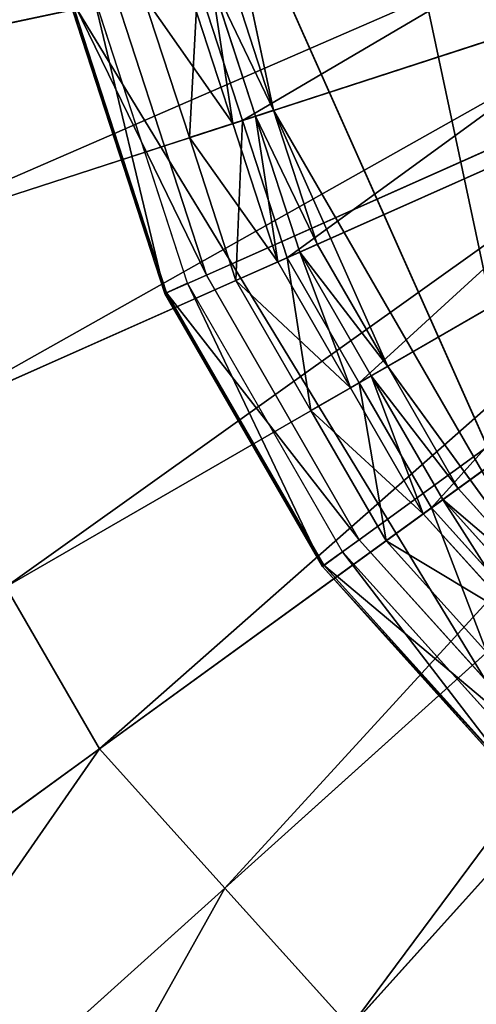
# Model space of a CAD drawing. Extents: x 0 to 22.9, y 0 to 20.5.
# Tile 69 of 233: x 3.918 to 4.357, y 13.695 to 14.641. Entities that reach past the tile are written whole.
import ezdxf

# ---------------------------------------------------------------- set-up
doc = ezdxf.new("R2010")
doc.units = 0
doc.header["$MEASUREMENT"] = 0
doc.layers.get('0').update_dxf_attribs({"color": 13, "linetype": 'CONTINUOUS'})
for name, color, linetype in [('CAST_IRON_-_PLATES_4', 27, 'CONTINUOUS'), ('GALVANIZED_METAL', 252, 'CONTINUOUS'), ('STAINLESS_STEEL', 251, 'CONTINUOUS')]:
    doc.layers.add(name, color=color, linetype=linetype)

# ---------------------------------------------------------------- blocks, each defined once
blk = doc.blocks.new('NGM5458UC_TRADECAD_DXF')
at = {"layer": 'CAST_IRON_-_PLATES_4', "color": 0}
for p, q in [((5.3812, 14.9675, 3.2743), (4.0976, 14.396, 3.2743)), ((5.3812, 14.9675, 3.2743), (4.0976, 14.396, 3.2743)), ((5.3812, 14.9675, 3.2743), (4.2444, 14.1416, 3.2743)), ((5.3812, 14.9675, 3.2743), (4.2444, 14.1416, 3.2743)), ((4.0577, 14.3782, 3.1451), (3.9641, 14.6663, 3.1451)), ((4.0577, 14.3782, 3.1451), (3.9641, 14.6663, 3.1451)), ((3.9659, 14.6667, 3.2097), (4.0594, 14.379, 3.2097)), ((3.9659, 14.6667, 3.2097), (4.0594, 14.379, 3.2097)), ((4.0795, 14.388, 3.1451), (3.9875, 14.6713, 3.1451)), ((4.0976, 14.396, 3.2743), (4.0068, 14.6754, 3.2743)), ((4.0976, 14.396, 3.2743), (4.0068, 14.6754, 3.2743)), ((4.0976, 14.396, 3.2743), (4.0594, 14.379, 3.2097)), ((4.0976, 14.396, 3.2743), (4.0594, 14.379, 3.2097)), ((4.2444, 14.1416, 3.2743), (4.0976, 14.396, 3.2743)), ((4.2444, 14.1416, 3.2743), (4.0976, 14.396, 3.2743)), ((4.0577, 14.3782, 3.1451), (4.0795, 14.388, 3.1451)), ((4.0577, 14.3782, 3.1451), (4.0795, 14.388, 3.1451)), ((4.2285, 14.13, 3.1451), (4.0795, 14.388, 3.1451)), ((4.0594, 14.379, 3.2097), (4.0577, 14.3782, 3.1451)), ((4.0594, 14.379, 3.2097), (4.0577, 14.3782, 3.1451)), ((4.2091, 14.1159, 3.1451), (4.0577, 14.3782, 3.1451)), ((4.2091, 14.1159, 3.1451), (4.0577, 14.3782, 3.1451)), ((4.0594, 14.379, 3.2097), (4.2106, 14.117, 3.2097)), ((4.0594, 14.379, 3.2097), (4.2106, 14.117, 3.2097)), ((4.2444, 14.1416, 3.2743), (4.2106, 14.117, 3.2097)), ((4.2444, 14.1416, 3.2743), (4.2106, 14.117, 3.2097)), ((4.441, 13.9233, 3.2743), (4.2444, 14.1416, 3.2743)), ((4.441, 13.9233, 3.2743), (4.2444, 14.1416, 3.2743)), ((4.2091, 14.1159, 3.1451), (4.2285, 14.13, 3.1451)), ((4.2091, 14.1159, 3.1451), (4.2285, 14.13, 3.1451)), ((4.4278, 13.9086, 3.1451), (4.2285, 14.13, 3.1451)), ((4.2106, 14.117, 3.2097), (4.2091, 14.1159, 3.1451)), ((4.2106, 14.117, 3.2097), (4.2091, 14.1159, 3.1451)), ((4.4118, 13.8908, 3.1451), (4.2091, 14.1159, 3.1451)), ((4.4118, 13.8908, 3.1451), (4.2091, 14.1159, 3.1451)), ((4.2106, 14.117, 3.2097), (4.413, 13.8922, 3.2097)), ((4.2106, 14.117, 3.2097), (4.413, 13.8922, 3.2097))]:
    blk.add_line(p, q, dxfattribs=at)
at = {"layer": 'STAINLESS_STEEL', "color": 0}
for p, q in [((10.3994, 4.0945, 1.9807), (1.0824, 19.4007, 1.9807)), ((10.3994, 4.0945, 1.9807), (1.0824, 19.4007, 1.9807)), ((4.1062, 14.8178, 3.143), (4.1622, 14.5543, 3.143)), ((4.1062, 14.8178, 3.143), (4.1622, 14.5543, 3.143)), ((4.1062, 14.8178, 3.143), (4.4301, 14.0903, 3.143)), ((4.1062, 14.8178, 3.143), (4.4301, 14.0903, 3.143)), ((4.5818, 14.7812, 2.419), (3.7038, 14.5946, 2.3976)), ((4.5818, 14.7812, 2.419), (3.7038, 14.5946, 2.3976)), ((4.6084, 14.6993, 2.419), (3.7594, 14.4234, 2.3976)), ((4.6084, 14.6993, 2.419), (3.7594, 14.4234, 2.3976)), ((4.0893, 14.6765, 2.5488), (4.1322, 14.5445, 2.5488)), ((4.0893, 14.6765, 2.5488), (4.1322, 14.5445, 2.5488)), ((4.1448, 14.5487, 2.9088), (4.1024, 14.6793, 2.9088)), ((4.1024, 14.6793, 2.9767), (4.1448, 14.5487, 2.9767)), ((4.1448, 14.5487, 2.9088), (4.1024, 14.6793, 2.9088)), ((4.1024, 14.6793, 2.9767), (4.1448, 14.5487, 2.9767)), ((4.1204, 14.6831, 3.143), (4.1622, 14.5543, 3.143)), ((4.1204, 14.6831, 3.143), (4.1622, 14.5543, 3.143)), ((4.537, 14.6761, 2.5309), (4.1322, 14.5445, 2.5488)), ((4.537, 14.6761, 2.5309), (4.1322, 14.5445, 2.5488)), ((4.1231, 14.5416, 2.9088), (4.0799, 14.6745, 2.9088)), ((4.1231, 14.5416, 2.9088), (4.0799, 14.6745, 2.9088)), ((4.0813, 14.528, 2.6043), (4.0367, 14.6653, 2.6043)), ((4.0813, 14.528, 2.6043), (4.0367, 14.6653, 2.6043)), ((4.6351, 14.6174, 2.419), (3.815, 14.2523, 2.3976)), ((4.6351, 14.6174, 2.419), (3.815, 14.2523, 2.3976)), ((4.566, 14.5867, 2.5309), (4.1751, 14.4126, 2.5488)), ((4.566, 14.5867, 2.5309), (4.1751, 14.4126, 2.5488)), ((4.1448, 14.5487, 2.9767), (4.1622, 14.5543, 3.143)), ((4.1448, 14.5487, 2.9767), (4.1622, 14.5543, 3.143)), ((4.1622, 14.5543, 3.143), (4.2041, 14.4255, 3.143)), ((4.1622, 14.5543, 3.143), (4.2041, 14.4255, 3.143)), ((4.1622, 14.5543, 3.143), (4.2718, 14.3082, 3.143)), ((4.1622, 14.5543, 3.143), (4.2718, 14.3082, 3.143)), ((4.1322, 14.5445, 2.5488), (4.0813, 14.528, 2.6043)), ((4.1322, 14.5445, 2.5488), (4.0813, 14.528, 2.6043)), ((4.1231, 14.5416, 2.9088), (4.1448, 14.5487, 2.9088)), ((4.1231, 14.5416, 2.9088), (4.1448, 14.5487, 2.9088)), ((4.1322, 14.5445, 2.5488), (4.1751, 14.4126, 2.5488)), ((4.1322, 14.5445, 2.5488), (4.1751, 14.4126, 2.5488)), ((4.1873, 14.418, 2.9088), (4.1448, 14.5487, 2.9088)), ((4.1448, 14.5487, 2.9088), (4.1448, 14.5487, 2.9767)), ((4.1448, 14.5487, 2.9767), (4.1873, 14.418, 2.9767)), ((4.1448, 14.5487, 2.9088), (4.1448, 14.5487, 2.9767)), ((4.1873, 14.418, 2.9088), (4.1448, 14.5487, 2.9088)), ((4.1448, 14.5487, 2.9767), (4.1873, 14.418, 2.9767)), ((4.6781, 14.5428, 2.419), (3.905, 14.0964, 2.3976)), ((4.6781, 14.5428, 2.419), (3.905, 14.0964, 2.3976)), ((4.0813, 14.528, 2.6043), (4.1231, 14.5416, 2.9088)), ((4.0813, 14.528, 2.6043), (4.1231, 14.5416, 2.9088)), ((4.1663, 14.4087, 2.9088), (4.1231, 14.5416, 2.9088)), ((4.1663, 14.4087, 2.9088), (4.1231, 14.5416, 2.9088)), ((4.1259, 14.3907, 2.6043), (4.0813, 14.528, 2.6043)), ((4.1259, 14.3907, 2.6043), (4.0813, 14.528, 2.6043)), ((4.613, 14.5052, 2.5309), (4.2444, 14.2924, 2.5488)), ((4.613, 14.5052, 2.5309), (4.2444, 14.2924, 2.5488)), ((3.995, 13.9406, 2.3976), (4.7212, 14.4682, 2.419)), ((3.995, 13.9406, 2.3976), (4.7212, 14.4682, 2.419)), ((4.1873, 14.418, 2.9767), (4.2041, 14.4255, 3.143)), ((4.1873, 14.418, 2.9767), (4.2041, 14.4255, 3.143)), ((4.2041, 14.4255, 3.143), (4.2718, 14.3082, 3.143)), ((4.2041, 14.4255, 3.143), (4.2718, 14.3082, 3.143)), ((4.3138, 14.1722, 2.5488), (4.6601, 14.4238, 2.5309)), ((4.3138, 14.1722, 2.5488), (4.6601, 14.4238, 2.5309)), ((4.1751, 14.4126, 2.5488), (4.1259, 14.3907, 2.6043)), ((4.1751, 14.4126, 2.5488), (4.1259, 14.3907, 2.6043)), ((4.1663, 14.4087, 2.9088), (4.1873, 14.418, 2.9088)), ((4.1663, 14.4087, 2.9088), (4.1873, 14.418, 2.9088)), ((4.1751, 14.4126, 2.5488), (4.2444, 14.2924, 2.5488)), ((4.1751, 14.4126, 2.5488), (4.2444, 14.2924, 2.5488)), ((4.256, 14.2991, 2.9088), (4.1873, 14.418, 2.9088)), ((4.1873, 14.418, 2.9088), (4.1873, 14.418, 2.9767)), ((4.1873, 14.418, 2.9767), (4.256, 14.2991, 2.9767)), ((4.1873, 14.418, 2.9088), (4.1873, 14.418, 2.9767)), ((4.256, 14.2991, 2.9088), (4.1873, 14.418, 2.9088)), ((4.1873, 14.418, 2.9767), (4.256, 14.2991, 2.9767)), ((4.7788, 14.4042, 2.419), (4.1154, 13.8069, 2.3976)), ((4.7788, 14.4042, 2.419), (4.1154, 13.8069, 2.3976)), ((4.1259, 14.3907, 2.6043), (4.1663, 14.4087, 2.9088)), ((4.1259, 14.3907, 2.6043), (4.1663, 14.4087, 2.9088)), ((4.2362, 14.2876, 2.9088), (4.1663, 14.4087, 2.9088)), ((4.2362, 14.2876, 2.9088), (4.1663, 14.4087, 2.9088)), ((4.1981, 14.2657, 2.6043), (4.1259, 14.3907, 2.6043)), ((4.1981, 14.2657, 2.6043), (4.1259, 14.3907, 2.6043)), ((4.8364, 14.3402, 2.419), (4.2358, 13.6731, 2.3976)), ((4.8364, 14.3402, 2.419), (4.2358, 13.6731, 2.3976)), ((4.256, 14.2991, 2.9767), (4.2718, 14.3082, 3.143)), ((4.256, 14.2991, 2.9767), (4.2718, 14.3082, 3.143)), ((4.2718, 14.3082, 3.143), (4.3395, 14.1909, 3.143)), ((4.2718, 14.3082, 3.143), (4.3395, 14.1909, 3.143)), ((4.2718, 14.3082, 3.143), (4.4301, 14.0903, 3.143)), ((4.2718, 14.3082, 3.143), (4.4301, 14.0903, 3.143)), ((4.2362, 14.2876, 2.9088), (4.256, 14.2991, 2.9088)), ((4.2362, 14.2876, 2.9088), (4.256, 14.2991, 2.9088)), ((4.256, 14.2991, 2.9767), (4.256, 14.2991, 2.9088)), ((4.256, 14.2991, 2.9088), (4.3246, 14.1801, 2.9088)), ((4.256, 14.2991, 2.9088), (4.3246, 14.1801, 2.9088)), ((4.256, 14.2991, 2.9767), (4.256, 14.2991, 2.9088)), ((4.256, 14.2991, 2.9767), (4.3246, 14.1801, 2.9767)), ((4.256, 14.2991, 2.9767), (4.3246, 14.1801, 2.9767)), ((4.2444, 14.2924, 2.5488), (4.1981, 14.2657, 2.6043)), ((4.2444, 14.2924, 2.5488), (4.1981, 14.2657, 2.6043)), ((4.2444, 14.2924, 2.5488), (4.3138, 14.1722, 2.5488)), ((4.2444, 14.2924, 2.5488), (4.3138, 14.1722, 2.5488)), ((4.1981, 14.2657, 2.6043), (4.2362, 14.2876, 2.9088)), ((4.1981, 14.2657, 2.6043), (4.2362, 14.2876, 2.9088)), ((4.306, 14.1666, 2.9088), (4.2362, 14.2876, 2.9088)), ((4.306, 14.1666, 2.9088), (4.2362, 14.2876, 2.9088)), ((4.2703, 14.1406, 2.6043), (4.1981, 14.2657, 2.6043)), ((4.2703, 14.1406, 2.6043), (4.1981, 14.2657, 2.6043)), ((4.3246, 14.1801, 2.9767), (4.3395, 14.1909, 3.143)), ((4.3246, 14.1801, 2.9767), (4.3395, 14.1909, 3.143)), ((4.3395, 14.1909, 3.143), (4.4301, 14.0903, 3.143)), ((4.3395, 14.1909, 3.143), (4.4301, 14.0903, 3.143)), ((4.306, 14.1666, 2.9088), (4.3246, 14.1801, 2.9088)), ((4.306, 14.1666, 2.9088), (4.3246, 14.1801, 2.9088)), ((4.3246, 14.1801, 2.9088), (4.4166, 14.078, 2.9088)), ((4.3246, 14.1801, 2.9088), (4.4166, 14.078, 2.9088)), ((4.3246, 14.1801, 2.9088), (4.3246, 14.1801, 2.9767)), ((4.3246, 14.1801, 2.9767), (4.4166, 14.078, 2.9767)), ((4.3246, 14.1801, 2.9088), (4.3246, 14.1801, 2.9767)), ((4.3246, 14.1801, 2.9767), (4.4166, 14.078, 2.9767)), ((4.3138, 14.1722, 2.5488), (4.2703, 14.1406, 2.6043)), ((4.3138, 14.1722, 2.5488), (4.2703, 14.1406, 2.6043)), ((4.2703, 14.1406, 2.6043), (4.306, 14.1666, 2.9088)), ((4.2703, 14.1406, 2.6043), (4.306, 14.1666, 2.9088)), ((4.3996, 14.0627, 2.9088), (4.306, 14.1666, 2.9088)), ((4.3996, 14.0627, 2.9088), (4.306, 14.1666, 2.9088)), ((4.3138, 14.1722, 2.5488), (4.4067, 14.0691, 2.5488)), ((4.3138, 14.1722, 2.5488), (4.4067, 14.0691, 2.5488)), ((4.3669, 14.0333, 2.6043), (4.2703, 14.1406, 2.6043)), ((4.3669, 14.0333, 2.6043), (4.2703, 14.1406, 2.6043)), ((3.995, 13.9406, 2.3976), (3.905, 14.0964, 2.3976)), ((3.995, 13.9406, 2.3976), (3.905, 14.0964, 2.3976)), ((3.3727, 13.4885, 1.9943), (3.995, 13.9406, 2.3976)), ((3.3727, 13.4885, 1.9943), (3.995, 13.9406, 2.3976)), ((4.1154, 13.8069, 2.3976), (3.995, 13.9406, 2.3976)), ((4.1154, 13.8069, 2.3976), (3.995, 13.9406, 2.3976)), ((3.5469, 13.295, 1.9943), (4.1154, 13.8069, 2.3976)), ((3.5469, 13.295, 1.9943), (4.1154, 13.8069, 2.3976)), ((4.2358, 13.6731, 2.3976), (4.1154, 13.8069, 2.3976)), ((4.2358, 13.6731, 2.3976), (4.1154, 13.8069, 2.3976))]:
    blk.add_line(p, q, dxfattribs=at)
at = {"layer": 'CAST_IRON_-_PLATES_4', "color": 0}
mesh = blk.add_polyface(dxfattribs=at)
corners = [(5.3812, 14.9675, 3.2743), (4.0976, 14.396, 3.2743), (4.0068, 14.6754, 3.2743)]
mesh.append_faces([[corners[k] for k in face] for face in [(0, 1, 2)]], dxfattribs={"color": 0})
mesh = blk.add_polyface(dxfattribs=at)
corners = [(5.3812, 14.9675, 3.2743), (4.2444, 14.1416, 3.2743), (4.0976, 14.396, 3.2743)]
mesh.append_faces([[corners[k] for k in face] for face in [(0, 1, 2)]], dxfattribs={"color": 0})
mesh = blk.add_polyface(dxfattribs=at)
corners = [(5.3812, 14.9675, 3.2743), (4.441, 13.9233, 3.2743), (4.2444, 14.1416, 3.2743)]
mesh.append_faces([[corners[k] for k in face] for face in [(0, 1, 2)]], dxfattribs={"color": 0})
mesh = blk.add_polyface(dxfattribs=at)
corners = [(4.0577, 14.3782, 3.1451), (3.9875, 14.6713, 3.1451), (3.9641, 14.6663, 3.1451), (4.0795, 14.388, 3.1451)]
mesh.append_faces([[corners[k] for k in face] for face in [(0, 1, 2), (1, 0, 3)]], dxfattribs={"vtx0": -1, "color": 0})
mesh = blk.add_polyface(dxfattribs=at)
corners = [(3.9641, 14.6663, 3.1451), (4.0594, 14.379, 3.2097), (4.0577, 14.3782, 3.1451), (3.9659, 14.6667, 3.2097)]
mesh.append_faces([[corners[k] for k in face] for face in [(0, 1, 2), (1, 0, 3)]], dxfattribs={"vtx0": -1, "color": 0})
mesh = blk.add_polyface(dxfattribs=at)
corners = [(3.9659, 14.6667, 3.2097), (4.0976, 14.396, 3.2743), (4.0594, 14.379, 3.2097), (4.0068, 14.6754, 3.2743)]
mesh.append_faces([[corners[k] for k in face] for face in [(0, 1, 2), (1, 0, 3)]], dxfattribs={"vtx0": -1, "color": 0})
mesh = blk.add_polyface(dxfattribs=at)
corners = [(4.0594, 14.379, 3.2097), (4.2444, 14.1416, 3.2743), (4.2106, 14.117, 3.2097), (4.0976, 14.396, 3.2743)]
mesh.append_faces([[corners[k] for k in face] for face in [(0, 1, 2), (1, 0, 3)]], dxfattribs={"vtx0": -1, "color": 0})
mesh = blk.add_polyface(dxfattribs=at)
corners = [(4.2091, 14.1159, 3.1451), (4.0795, 14.388, 3.1451), (4.0577, 14.3782, 3.1451), (4.2285, 14.13, 3.1451)]
mesh.append_faces([[corners[k] for k in face] for face in [(0, 1, 2), (1, 0, 3)]], dxfattribs={"vtx0": -1, "color": 0})
mesh = blk.add_polyface(dxfattribs=at)
corners = [(4.0577, 14.3782, 3.1451), (4.2106, 14.117, 3.2097), (4.2091, 14.1159, 3.1451), (4.0594, 14.379, 3.2097)]
mesh.append_faces([[corners[k] for k in face] for face in [(0, 1, 2), (1, 0, 3)]], dxfattribs={"vtx0": -1, "color": 0})
mesh = blk.add_polyface(dxfattribs=at)
corners = [(4.2106, 14.117, 3.2097), (4.441, 13.9233, 3.2743), (4.413, 13.8922, 3.2097), (4.2444, 14.1416, 3.2743)]
mesh.append_faces([[corners[k] for k in face] for face in [(0, 1, 2), (1, 0, 3)]], dxfattribs={"vtx0": -1, "color": 0})
mesh = blk.add_polyface(dxfattribs=at)
corners = [(4.4118, 13.8908, 3.1451), (4.2285, 14.13, 3.1451), (4.2091, 14.1159, 3.1451), (4.4278, 13.9086, 3.1451)]
mesh.append_faces([[corners[k] for k in face] for face in [(0, 1, 2), (1, 0, 3)]], dxfattribs={"vtx0": -1, "color": 0})
mesh = blk.add_polyface(dxfattribs=at)
corners = [(4.2091, 14.1159, 3.1451), (4.413, 13.8922, 3.2097), (4.4118, 13.8908, 3.1451), (4.2106, 14.117, 3.2097)]
mesh.append_faces([[corners[k] for k in face] for face in [(0, 1, 2), (1, 0, 3)]], dxfattribs={"vtx0": -1, "color": 0})
at = {"layer": 'GALVANIZED_METAL', "color": 0}
mesh = blk.add_polyface(dxfattribs=at)
corners = [(22.2899, 0.579), (0.6671, 18.884), (0.6671, 0.9145), (22.2899, 18.884)]
mesh.append_faces([[corners[k] for k in face] for face in [(0, 1, 2), (1, 0, 3)]], dxfattribs={"vtx0": -1, "color": 0})
at = {"layer": 'STAINLESS_STEEL', "color": 0}
mesh = blk.add_polyface(dxfattribs=at)
corners = [(10.9712, 19.4002, 1.9807), (10.3994, 4.0945, 1.9807), (1.0824, 19.4007, 1.9807), (10.9712, 4.6528, 1.9807)]
mesh.append_faces([[corners[k] for k in face] for face in [(0, 1, 2), (1, 0, 3)]], dxfattribs={"vtx0": -1, "color": 0})
mesh = blk.add_polyface(dxfattribs=at)
corners = [(10.3994, 4.0945, 1.9807), (1.0824, 4.0945, 1.9807), (1.0824, 19.4007, 1.9807)]
mesh.append_faces([[corners[k] for k in face] for face in [(0, 1, 2)]], dxfattribs={"color": 0})
mesh = blk.add_polyface(dxfattribs=at)
corners = [(4.1622, 15.3507, 3.143), (4.4301, 14.0903, 3.143), (4.1062, 14.8178, 3.143), (4.4301, 15.8147, 3.143)]
mesh.append_faces([[corners[k] for k in face] for face in [(0, 1, 2), (1, 0, 3)]], dxfattribs={"vtx0": -1, "color": 0})
mesh = blk.add_polyface(dxfattribs=at)
corners = [(4.5728, 14.8669, 2.419), (3.7038, 14.5946, 2.3976), (3.685, 14.7735, 2.3976), (4.5818, 14.7812, 2.419)]
mesh.append_faces([[corners[k] for k in face] for face in [(0, 1, 2), (1, 0, 3)]], dxfattribs={"vtx0": -1, "color": 0})
mesh = blk.add_polyface(dxfattribs=at)
corners = [(4.1622, 14.5543, 3.143), (4.1204, 14.6831, 3.143), (4.1062, 14.8178, 3.143)]
mesh.append_faces([[corners[k] for k in face] for face in [(0, 1, 2)]], dxfattribs={"color": 0})
mesh = blk.add_polyface(dxfattribs=at)
corners = [(4.4301, 14.0903, 3.143), (4.1622, 14.5543, 3.143), (4.1062, 14.8178, 3.143), (4.2718, 14.3082, 3.143)]
mesh.append_faces([[corners[k] for k in face] for face in [(0, 1, 2), (1, 0, 3)]], dxfattribs={"vtx0": -1, "color": 0})
mesh = blk.add_polyface(dxfattribs=at)
corners = [(4.5818, 14.7812, 2.419), (3.7594, 14.4234, 2.3976), (3.7038, 14.5946, 2.3976), (4.6084, 14.6993, 2.419)]
mesh.append_faces([[corners[k] for k in face] for face in [(0, 1, 2), (1, 0, 3)]], dxfattribs={"vtx0": -1, "color": 0})
mesh = blk.add_polyface(dxfattribs=at)
corners = [(4.1322, 14.5445, 2.5488), (4.5079, 14.7655, 2.5309), (4.0893, 14.6765, 2.5488), (4.537, 14.6761, 2.5309)]
mesh.append_faces([[corners[k] for k in face] for face in [(0, 1, 2), (1, 0, 3)]], dxfattribs={"vtx0": -1, "color": 0})
mesh = blk.add_polyface(dxfattribs=at)
corners = [(4.6084, 14.6993, 2.419), (3.815, 14.2523, 2.3976), (3.7594, 14.4234, 2.3976), (4.6351, 14.6174, 2.419)]
mesh.append_faces([[corners[k] for k in face] for face in [(0, 1, 2), (1, 0, 3)]], dxfattribs={"vtx0": -1, "color": 0})
mesh = blk.add_polyface(dxfattribs=at)
corners = [(4.0813, 14.528, 2.6043), (4.0893, 14.6765, 2.5488), (4.0367, 14.6653, 2.6043), (4.1322, 14.5445, 2.5488)]
mesh.append_faces([[corners[k] for k in face] for face in [(0, 1, 2), (1, 0, 3)]], dxfattribs={"vtx0": -1, "color": 0})
mesh = blk.add_polyface(dxfattribs=at)
corners = [(4.1024, 14.6793, 2.9088), (4.1231, 14.5416, 2.9088), (4.0799, 14.6745, 2.9088), (4.1448, 14.5487, 2.9088)]
mesh.append_faces([[corners[k] for k in face] for face in [(0, 1, 2), (1, 0, 3)]], dxfattribs={"vtx0": -1, "color": 0})
mesh = blk.add_polyface(dxfattribs=at)
corners = [(4.1024, 14.6793, 2.9767), (4.1622, 14.5543, 3.143), (4.1448, 14.5487, 2.9767), (4.1204, 14.6831, 3.143)]
mesh.append_faces([[corners[k] for k in face] for face in [(0, 1, 2), (1, 0, 3)]], dxfattribs={"vtx0": -1, "color": 0})
mesh = blk.add_polyface(dxfattribs=at)
corners = [(4.1024, 14.6793, 2.9088), (4.1448, 14.5487, 2.9767), (4.1448, 14.5487, 2.9088), (4.1024, 14.6793, 2.9767)]
mesh.append_faces([[corners[k] for k in face] for face in [(0, 1, 2), (1, 0, 3)]], dxfattribs={"vtx0": -1, "color": 0})
mesh = blk.add_polyface(dxfattribs=at)
corners = [(4.1751, 14.4126, 2.5488), (4.537, 14.6761, 2.5309), (4.1322, 14.5445, 2.5488), (4.566, 14.5867, 2.5309)]
mesh.append_faces([[corners[k] for k in face] for face in [(0, 1, 2), (1, 0, 3)]], dxfattribs={"vtx0": -1, "color": 0})
mesh = blk.add_polyface(dxfattribs=at)
corners = [(4.0367, 14.6653, 2.6043), (4.1231, 14.5416, 2.9088), (4.0813, 14.528, 2.6043), (4.0799, 14.6745, 2.9088)]
mesh.append_faces([[corners[k] for k in face] for face in [(0, 1, 2), (1, 0, 3)]], dxfattribs={"vtx0": -1, "color": 0})
mesh = blk.add_polyface(dxfattribs=at)
corners = [(4.6351, 14.6174, 2.419), (3.905, 14.0964, 2.3976), (3.815, 14.2523, 2.3976), (4.6781, 14.5428, 2.419)]
mesh.append_faces([[corners[k] for k in face] for face in [(0, 1, 2), (1, 0, 3)]], dxfattribs={"vtx0": -1, "color": 0})
mesh = blk.add_polyface(dxfattribs=at)
corners = [(4.2444, 14.2924, 2.5488), (4.566, 14.5867, 2.5309), (4.1751, 14.4126, 2.5488), (4.613, 14.5052, 2.5309)]
mesh.append_faces([[corners[k] for k in face] for face in [(0, 1, 2), (1, 0, 3)]], dxfattribs={"vtx0": -1, "color": 0})
mesh = blk.add_polyface(dxfattribs=at)
corners = [(4.1448, 14.5487, 2.9767), (4.2041, 14.4255, 3.143), (4.1873, 14.418, 2.9767), (4.1622, 14.5543, 3.143)]
mesh.append_faces([[corners[k] for k in face] for face in [(0, 1, 2), (1, 0, 3)]], dxfattribs={"vtx0": -1, "color": 0})
mesh = blk.add_polyface(dxfattribs=at)
corners = [(4.2718, 14.3082, 3.143), (4.2041, 14.4255, 3.143), (4.1622, 14.5543, 3.143)]
mesh.append_faces([[corners[k] for k in face] for face in [(0, 1, 2)]], dxfattribs={"color": 0})
mesh = blk.add_polyface(dxfattribs=at)
corners = [(4.1259, 14.3907, 2.6043), (4.1322, 14.5445, 2.5488), (4.0813, 14.528, 2.6043), (4.1751, 14.4126, 2.5488)]
mesh.append_faces([[corners[k] for k in face] for face in [(0, 1, 2), (1, 0, 3)]], dxfattribs={"vtx0": -1, "color": 0})
mesh = blk.add_polyface(dxfattribs=at)
corners = [(4.1448, 14.5487, 2.9088), (4.1663, 14.4087, 2.9088), (4.1231, 14.5416, 2.9088), (4.1873, 14.418, 2.9088)]
mesh.append_faces([[corners[k] for k in face] for face in [(0, 1, 2), (1, 0, 3)]], dxfattribs={"vtx0": -1, "color": 0})
mesh = blk.add_polyface(dxfattribs=at)
corners = [(4.1448, 14.5487, 2.9088), (4.1873, 14.418, 2.9767), (4.1873, 14.418, 2.9088), (4.1448, 14.5487, 2.9767)]
mesh.append_faces([[corners[k] for k in face] for face in [(0, 1, 2), (1, 0, 3)]], dxfattribs={"vtx0": -1, "color": 0})
mesh = blk.add_polyface(dxfattribs=at)
corners = [(4.6781, 14.5428, 2.419), (3.995, 13.9406, 2.3976), (3.905, 14.0964, 2.3976), (4.7212, 14.4682, 2.419)]
mesh.append_faces([[corners[k] for k in face] for face in [(0, 1, 2), (1, 0, 3)]], dxfattribs={"vtx0": -1, "color": 0})
mesh = blk.add_polyface(dxfattribs=at)
corners = [(4.0813, 14.528, 2.6043), (4.1663, 14.4087, 2.9088), (4.1259, 14.3907, 2.6043), (4.1231, 14.5416, 2.9088)]
mesh.append_faces([[corners[k] for k in face] for face in [(0, 1, 2), (1, 0, 3)]], dxfattribs={"vtx0": -1, "color": 0})
mesh = blk.add_polyface(dxfattribs=at)
corners = [(4.3138, 14.1722, 2.5488), (4.613, 14.5052, 2.5309), (4.2444, 14.2924, 2.5488), (4.6601, 14.4238, 2.5309)]
mesh.append_faces([[corners[k] for k in face] for face in [(0, 1, 2), (1, 0, 3)]], dxfattribs={"vtx0": -1, "color": 0})
mesh = blk.add_polyface(dxfattribs=at)
corners = [(4.7212, 14.4682, 2.419), (4.1154, 13.8069, 2.3976), (3.995, 13.9406, 2.3976), (4.7788, 14.4042, 2.419)]
mesh.append_faces([[corners[k] for k in face] for face in [(0, 1, 2), (1, 0, 3)]], dxfattribs={"vtx0": -1, "color": 0})
mesh = blk.add_polyface(dxfattribs=at)
corners = [(4.1873, 14.418, 2.9767), (4.2718, 14.3082, 3.143), (4.256, 14.2991, 2.9767), (4.2041, 14.4255, 3.143)]
mesh.append_faces([[corners[k] for k in face] for face in [(0, 1, 2), (1, 0, 3)]], dxfattribs={"vtx0": -1, "color": 0})
mesh = blk.add_polyface(dxfattribs=at)
corners = [(4.4067, 14.0691, 2.5488), (4.6601, 14.4238, 2.5309), (4.3138, 14.1722, 2.5488), (4.723, 14.3539, 2.5309)]
mesh.append_faces([[corners[k] for k in face] for face in [(0, 1, 2), (1, 0, 3)]], dxfattribs={"vtx0": -1, "color": 0})
mesh = blk.add_polyface(dxfattribs=at)
corners = [(4.1981, 14.2657, 2.6043), (4.1751, 14.4126, 2.5488), (4.1259, 14.3907, 2.6043), (4.2444, 14.2924, 2.5488)]
mesh.append_faces([[corners[k] for k in face] for face in [(0, 1, 2), (1, 0, 3)]], dxfattribs={"vtx0": -1, "color": 0})
mesh = blk.add_polyface(dxfattribs=at)
corners = [(4.1873, 14.418, 2.9088), (4.2362, 14.2876, 2.9088), (4.1663, 14.4087, 2.9088), (4.256, 14.2991, 2.9088)]
mesh.append_faces([[corners[k] for k in face] for face in [(0, 1, 2), (1, 0, 3)]], dxfattribs={"vtx0": -1, "color": 0})
mesh = blk.add_polyface(dxfattribs=at)
corners = [(4.1873, 14.418, 2.9088), (4.256, 14.2991, 2.9767), (4.256, 14.2991, 2.9088), (4.1873, 14.418, 2.9767)]
mesh.append_faces([[corners[k] for k in face] for face in [(0, 1, 2), (1, 0, 3)]], dxfattribs={"vtx0": -1, "color": 0})
mesh = blk.add_polyface(dxfattribs=at)
corners = [(4.7788, 14.4042, 2.419), (4.2358, 13.6731, 2.3976), (4.1154, 13.8069, 2.3976), (4.8364, 14.3402, 2.419)]
mesh.append_faces([[corners[k] for k in face] for face in [(0, 1, 2), (1, 0, 3)]], dxfattribs={"vtx0": -1, "color": 0})
mesh = blk.add_polyface(dxfattribs=at)
corners = [(4.1259, 14.3907, 2.6043), (4.2362, 14.2876, 2.9088), (4.1981, 14.2657, 2.6043), (4.1663, 14.4087, 2.9088)]
mesh.append_faces([[corners[k] for k in face] for face in [(0, 1, 2), (1, 0, 3)]], dxfattribs={"vtx0": -1, "color": 0})
mesh = blk.add_polyface(dxfattribs=at)
corners = [(4.8364, 14.3402, 2.419), (4.3814, 13.5674, 2.3976), (4.2358, 13.6731, 2.3976), (4.9061, 14.2896, 2.419)]
mesh.append_faces([[corners[k] for k in face] for face in [(0, 1, 2), (1, 0, 3)]], dxfattribs={"vtx0": -1, "color": 0})
mesh = blk.add_polyface(dxfattribs=at)
corners = [(4.256, 14.2991, 2.9767), (4.3395, 14.1909, 3.143), (4.3246, 14.1801, 2.9767), (4.2718, 14.3082, 3.143)]
mesh.append_faces([[corners[k] for k in face] for face in [(0, 1, 2), (1, 0, 3)]], dxfattribs={"vtx0": -1, "color": 0})
mesh = blk.add_polyface(dxfattribs=at)
corners = [(4.4301, 14.0903, 3.143), (4.3395, 14.1909, 3.143), (4.2718, 14.3082, 3.143)]
mesh.append_faces([[corners[k] for k in face] for face in [(0, 1, 2)]], dxfattribs={"color": 0})
mesh = blk.add_polyface(dxfattribs=at)
corners = [(4.256, 14.2991, 2.9088), (4.306, 14.1666, 2.9088), (4.2362, 14.2876, 2.9088), (4.3246, 14.1801, 2.9088)]
mesh.append_faces([[corners[k] for k in face] for face in [(0, 1, 2), (1, 0, 3)]], dxfattribs={"vtx0": -1, "color": 0})
mesh = blk.add_polyface(dxfattribs=at)
corners = [(4.256, 14.2991, 2.9088), (4.3246, 14.1801, 2.9767), (4.3246, 14.1801, 2.9088), (4.256, 14.2991, 2.9767)]
mesh.append_faces([[corners[k] for k in face] for face in [(0, 1, 2), (1, 0, 3)]], dxfattribs={"vtx0": -1, "color": 0})
mesh = blk.add_polyface(dxfattribs=at)
corners = [(4.2703, 14.1406, 2.6043), (4.2444, 14.2924, 2.5488), (4.1981, 14.2657, 2.6043), (4.3138, 14.1722, 2.5488)]
mesh.append_faces([[corners[k] for k in face] for face in [(0, 1, 2), (1, 0, 3)]], dxfattribs={"vtx0": -1, "color": 0})
mesh = blk.add_polyface(dxfattribs=at)
corners = [(4.1981, 14.2657, 2.6043), (4.306, 14.1666, 2.9088), (4.2703, 14.1406, 2.6043), (4.2362, 14.2876, 2.9088)]
mesh.append_faces([[corners[k] for k in face] for face in [(0, 1, 2), (1, 0, 3)]], dxfattribs={"vtx0": -1, "color": 0})
mesh = blk.add_polyface(dxfattribs=at)
corners = [(4.3246, 14.1801, 2.9767), (4.4301, 14.0903, 3.143), (4.4166, 14.078, 2.9767), (4.3395, 14.1909, 3.143)]
mesh.append_faces([[corners[k] for k in face] for face in [(0, 1, 2), (1, 0, 3)]], dxfattribs={"vtx0": -1, "color": 0})
mesh = blk.add_polyface(dxfattribs=at)
corners = [(4.3246, 14.1801, 2.9088), (4.3996, 14.0627, 2.9088), (4.306, 14.1666, 2.9088), (4.4166, 14.078, 2.9088)]
mesh.append_faces([[corners[k] for k in face] for face in [(0, 1, 2), (1, 0, 3)]], dxfattribs={"vtx0": -1, "color": 0})
mesh = blk.add_polyface(dxfattribs=at)
corners = [(4.3246, 14.1801, 2.9088), (4.4166, 14.078, 2.9767), (4.4166, 14.078, 2.9088), (4.3246, 14.1801, 2.9767)]
mesh.append_faces([[corners[k] for k in face] for face in [(0, 1, 2), (1, 0, 3)]], dxfattribs={"vtx0": -1, "color": 0})
mesh = blk.add_polyface(dxfattribs=at)
corners = [(4.3669, 14.0333, 2.6043), (4.3138, 14.1722, 2.5488), (4.2703, 14.1406, 2.6043), (4.4067, 14.0691, 2.5488)]
mesh.append_faces([[corners[k] for k in face] for face in [(0, 1, 2), (1, 0, 3)]], dxfattribs={"vtx0": -1, "color": 0})
mesh = blk.add_polyface(dxfattribs=at)
corners = [(4.2703, 14.1406, 2.6043), (4.3996, 14.0627, 2.9088), (4.3669, 14.0333, 2.6043), (4.306, 14.1666, 2.9088)]
mesh.append_faces([[corners[k] for k in face] for face in [(0, 1, 2), (1, 0, 3)]], dxfattribs={"vtx0": -1, "color": 0})
mesh = blk.add_polyface(dxfattribs=at)
corners = [(3.905, 14.0964, 2.3976), (3.3727, 13.4885, 1.9943), (3.2425, 13.7139, 1.9943), (3.995, 13.9406, 2.3976)]
mesh.append_faces([[corners[k] for k in face] for face in [(0, 1, 2), (1, 0, 3)]], dxfattribs={"vtx0": -1, "color": 0})
mesh = blk.add_polyface(dxfattribs=at)
corners = [(3.995, 13.9406, 2.3976), (3.5469, 13.295, 1.9943), (3.3727, 13.4885, 1.9943), (4.1154, 13.8069, 2.3976)]
mesh.append_faces([[corners[k] for k in face] for face in [(0, 1, 2), (1, 0, 3)]], dxfattribs={"vtx0": -1, "color": 0})
mesh = blk.add_polyface(dxfattribs=at)
corners = [(4.1154, 13.8069, 2.3976), (3.7211, 13.1015, 1.9943), (3.5469, 13.295, 1.9943), (4.2358, 13.6731, 2.3976)]
mesh.append_faces([[corners[k] for k in face] for face in [(0, 1, 2), (1, 0, 3)]], dxfattribs={"vtx0": -1, "color": 0})

msp = doc.modelspace()

# ---------------------------------------------------------------- block references
at = {"color": 0}
msp.add_blockref('NGM5458UC_TRADECAD_DXF', (0, 0), dxfattribs=at)

doc.saveas('drawing.dxf')
